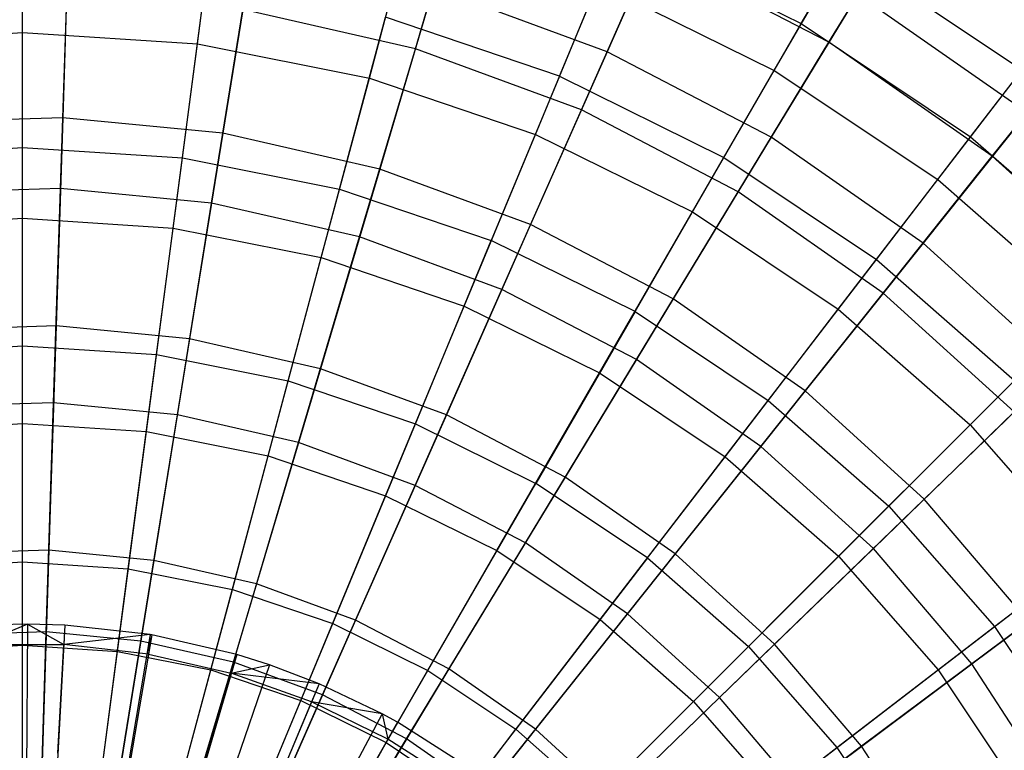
# Model space of a CAD drawing. Extents: x 0.2 to 40.1, y -6.7 to 6.7.
# Tile 32 of 256: x 2.6 to 3.7, y -2.7 to -1.8. Entities that reach past the tile are written whole.
import ezdxf

# ---------------------------------------------------------------- set-up
doc = ezdxf.new("R2010")
doc.units = 0
doc.header["$MEASUREMENT"] = 0
doc.layers.get('0').update_dxf_attribs({"color": 13, "linetype": 'CONTINUOUS'})

# ---------------------------------------------------------------- blocks, each defined once
blk = doc.blocks.new('SNOWBALL_XIV_PM3_STL')
at = {"color": 0}
for p, q in [((2.5616, -1.8274, 5.5225), (2.5616, -1.6381, 5.7425)), ((2.5616, -1.8274, 5.5225), (2.5616, -1.6381, 5.7425)), ((2.7642, -1.8407, 5.5225), (2.7889, -1.653, 5.7425)), ((2.7642, -1.8407, 5.5225), (2.7889, -1.653, 5.7425)), ((3.0166, -1.8466, 5.4086), (3.0742, -1.6523, 5.6196)), ((3.0166, -1.8466, 5.4086), (3.0742, -1.6523, 5.6196)), ((3.317, -1.673, 8.5955), (3.2388, -1.8498, 8.8151)), ((3.317, -1.673, 8.5955), (3.2388, -1.8498, 8.8151)), ((2.9633, -1.8803, 5.5225), (3.0123, -1.6975, 5.7425)), ((2.9633, -1.8803, 5.5225), (3.0123, -1.6975, 5.7425)), ((3.4636, -1.8172, 8.4603), (3.5381, -1.6881, 8.2113)), ((3.4636, -1.8172, 8.4603), (3.5381, -1.6881, 8.2113)), ((3.4956, -1.8388, 5.6196), (3.5863, -1.6891, 5.8541)), ((3.4956, -1.8388, 5.6196), (3.5863, -1.6891, 5.8541)), ((2.6152, -1.7074, 8.8151), (2.6082, -1.9263, 9.0091)), ((2.6152, -1.7074, 8.8151), (2.6082, -1.9263, 9.0091)), ((3.1835, -1.8782, 8.6887), (3.252, -1.7129, 8.4603)), ((3.1835, -1.8782, 8.6887), (3.252, -1.7129, 8.4603)), ((3.252, -1.7129, 8.4603), (3.4636, -1.8172, 8.4603)), ((3.252, -1.7129, 8.4603), (3.4636, -1.8172, 8.4603)), ((2.8286, -1.728, 8.8151), (2.7937, -1.9442, 9.0091)), ((2.8286, -1.728, 8.8151), (2.7937, -1.9442, 9.0091)), ((3.2089, -1.9173, 5.4086), (3.2909, -1.732, 5.6196)), ((3.2089, -1.9173, 5.4086), (3.2909, -1.732, 5.6196)), ((3.4956, -1.8388, 5.6196), (3.2909, -1.732, 5.6196)), ((3.4956, -1.8388, 5.6196), (3.2909, -1.732, 5.6196)), ((3.4323, -1.8714, 5.7425), (3.5125, -1.7325, 5.9843)), ((3.4323, -1.8714, 5.7425), (3.5125, -1.7325, 5.9843)), ((3.5125, -1.7325, 5.9843), (3.7193, -1.8707, 5.9843)), ((3.5125, -1.7325, 5.9843), (3.7193, -1.8707, 5.9843)), ((2.5616, -1.9606, 8.893), (2.5616, -1.7545, 8.6887)), ((2.5616, -1.9606, 8.893), (2.5616, -1.7545, 8.6887)), ((2.7468, -1.9727, 8.893), (2.7737, -1.7684, 8.6887)), ((2.7468, -1.9727, 8.893), (2.7737, -1.7684, 8.6887)), ((3.0376, -1.7757, 8.8151), (2.9753, -1.9857, 9.0091)), ((3.0376, -1.7757, 8.8151), (2.9753, -1.9857, 9.0091)), ((3.2388, -1.8498, 8.8151), (3.0376, -1.7757, 8.8151)), ((3.2388, -1.8498, 8.8151), (3.0376, -1.7757, 8.8151)), ((3.1556, -1.9456, 5.5225), (3.228, -1.7707, 5.7425)), ((3.1556, -1.9456, 5.5225), (3.228, -1.7707, 5.7425)), ((3.228, -1.7707, 5.7425), (3.4323, -1.8714, 5.7425)), ((3.228, -1.7707, 5.7425), (3.4323, -1.8714, 5.7425)), ((2.6056, -2.0084, 5.2243), (2.6129, -1.7813, 5.4086)), ((2.6056, -2.0084, 5.2243), (2.6129, -1.7813, 5.4086)), ((3.5291, -1.7836, 8.5955), (3.4288, -1.9489, 8.8151)), ((3.5291, -1.7836, 8.5955), (3.4288, -1.9489, 8.8151)), ((3.7252, -1.9204, 8.5955), (3.5291, -1.7836, 8.5955)), ((3.7252, -1.9204, 8.5955), (3.5291, -1.7836, 8.5955)), ((2.7806, -2.0252, 5.2243), (2.8168, -1.801, 5.4086)), ((2.7806, -2.0252, 5.2243), (2.8168, -1.801, 5.4086)), ((3.0166, -1.8466, 5.4086), (2.8168, -1.801, 5.4086)), ((3.0166, -1.8466, 5.4086), (2.8168, -1.801, 5.4086)), ((2.9289, -2.0089, 8.893), (2.9822, -1.8099, 8.6887)), ((2.9289, -2.0089, 8.893), (2.9822, -1.8099, 8.6887)), ((3.1835, -1.8782, 8.6887), (2.9822, -1.8099, 8.6887)), ((3.1835, -1.8782, 8.6887), (2.9822, -1.8099, 8.6887)), ((3.3741, -1.9722, 8.6887), (3.4636, -1.8172, 8.4603)), ((3.3741, -1.9722, 8.6887), (3.4636, -1.8172, 8.4603)), ((3.4636, -1.8172, 8.4603), (3.6598, -1.9483, 8.4603)), ((3.4636, -1.8172, 8.4603), (3.6598, -1.9483, 8.4603)), ((2.359, -1.8407, 5.5225), (2.5616, -1.8274, 5.5225)), ((2.359, -1.8407, 5.5225), (2.5616, -1.8274, 5.5225)), ((2.5616, -1.8274, 5.5225), (2.7642, -1.8407, 5.5225)), ((2.5616, -2.0427, 5.3279), (2.5616, -1.8274, 5.5225)), ((2.5616, -1.8274, 5.5225), (2.7642, -1.8407, 5.5225)), ((2.5616, -2.0427, 5.3279), (2.5616, -1.8274, 5.5225)), ((3.6598, -1.9483, 8.4603), (3.7506, -1.83, 8.2113)), ((3.6598, -1.9483, 8.4603), (3.7506, -1.83, 8.2113)), ((3.6849, -1.9709, 5.6196), (3.7941, -1.834, 5.8541)), ((3.6849, -1.9709, 5.6196), (3.7941, -1.834, 5.8541)), ((2.7361, -2.0541, 5.3279), (2.7642, -1.8407, 5.5225)), ((2.7361, -2.0541, 5.3279), (2.7642, -1.8407, 5.5225)), ((2.7642, -1.8407, 5.5225), (2.9633, -1.8803, 5.5225)), ((2.7642, -1.8407, 5.5225), (2.9633, -1.8803, 5.5225)), ((2.9519, -2.0644, 5.2243), (3.0166, -1.8466, 5.4086)), ((2.9519, -2.0644, 5.2243), (3.0166, -1.8466, 5.4086)), ((3.2089, -1.9173, 5.4086), (3.0166, -1.8466, 5.4086)), ((3.2089, -1.9173, 5.4086), (3.0166, -1.8466, 5.4086)), ((3.3905, -2.0121, 5.4086), (3.4956, -1.8388, 5.6196)), ((3.3905, -2.0121, 5.4086), (3.4956, -1.8388, 5.6196)), ((3.6849, -1.9709, 5.6196), (3.4956, -1.8388, 5.6196)), ((3.6849, -1.9709, 5.6196), (3.4956, -1.8388, 5.6196)), ((3.2388, -1.8498, 8.8151), (3.1501, -2.05, 9.0091)), ((3.2388, -1.8498, 8.8151), (3.1501, -2.05, 9.0091)), ((3.4288, -1.9489, 8.8151), (3.2388, -1.8498, 8.8151)), ((3.4288, -1.9489, 8.8151), (3.2388, -1.8498, 8.8151)), ((2.9076, -2.0882, 5.3279), (2.9633, -1.8803, 5.5225)), ((2.9076, -2.0882, 5.3279), (2.9633, -1.8803, 5.5225)), ((2.9633, -1.8803, 5.5225), (3.1556, -1.9456, 5.5225)), ((2.9633, -1.8803, 5.5225), (3.1556, -1.9456, 5.5225)), ((3.1835, -1.8782, 8.6887), (3.1046, -2.0686, 8.893)), ((3.1835, -1.8782, 8.6887), (3.1046, -2.0686, 8.893)), ((3.1835, -1.8782, 8.6887), (3.3741, -1.9722, 8.6887)), ((3.1835, -1.8782, 8.6887), (3.3741, -1.9722, 8.6887)), ((3.3377, -2.0354, 5.5225), (3.4323, -1.8714, 5.7425)), ((3.3377, -2.0354, 5.5225), (3.4323, -1.8714, 5.7425)), ((3.4323, -1.8714, 5.7425), (3.6217, -1.998, 5.7425)), ((3.4323, -1.8714, 5.7425), (3.6217, -1.998, 5.7425)), ((3.6217, -1.998, 5.7425), (3.7193, -1.8707, 5.9843)), ((3.6217, -1.998, 5.7425), (3.7193, -1.8707, 5.9843)), ((2.6082, -1.9263, 9.0091), (2.422, -1.9323, 9.0091)), ((2.6082, -1.9263, 9.0091), (2.422, -1.9323, 9.0091)), ((2.6082, -1.9263, 9.0091), (2.6005, -2.1675, 9.1745)), ((2.6082, -1.9263, 9.0091), (2.6005, -2.1675, 9.1745)), ((2.7937, -1.9442, 9.0091), (2.6082, -1.9263, 9.0091)), ((2.7937, -1.9442, 9.0091), (2.6082, -1.9263, 9.0091)), ((3.1169, -2.1251, 5.2243), (3.2089, -1.9173, 5.4086)), ((3.1169, -2.1251, 5.2243), (3.2089, -1.9173, 5.4086)), ((3.3905, -2.0121, 5.4086), (3.2089, -1.9173, 5.4086)), ((3.3905, -2.0121, 5.4086), (3.2089, -1.9173, 5.4086)), ((3.7252, -1.9204, 8.5955), (3.6047, -2.0716, 8.8151)), ((3.7252, -1.9204, 8.5955), (3.6047, -2.0716, 8.8151)), ((2.7937, -1.9442, 9.0091), (2.7551, -2.1824, 9.1745)), ((2.7937, -1.9442, 9.0091), (2.7551, -2.1824, 9.1745)), ((2.9753, -1.9857, 9.0091), (2.7937, -1.9442, 9.0091)), ((2.9753, -1.9857, 9.0091), (2.7937, -1.9442, 9.0091)), ((3.0732, -2.1444, 5.3279), (3.1556, -1.9456, 5.5225)), ((3.0732, -2.1444, 5.3279), (3.1556, -1.9456, 5.5225)), ((3.1556, -1.9456, 5.5225), (3.3377, -2.0354, 5.5225)), ((3.1556, -1.9456, 5.5225), (3.3377, -2.0354, 5.5225)), ((3.4288, -1.9489, 8.8151), (3.3153, -2.1362, 9.0091)), ((3.4288, -1.9489, 8.8151), (3.3153, -2.1362, 9.0091)), ((3.6047, -2.0716, 8.8151), (3.4288, -1.9489, 8.8151)), ((3.6047, -2.0716, 8.8151), (3.4288, -1.9489, 8.8151)), ((3.5508, -2.0903, 8.6887), (3.6598, -1.9483, 8.4603)), ((3.5508, -2.0903, 8.6887), (3.6598, -1.9483, 8.4603)), ((3.6598, -1.9483, 8.4603), (3.8372, -2.1039, 8.4603)), ((3.6598, -1.9483, 8.4603), (3.8372, -2.1039, 8.4603)), ((2.3764, -1.9727, 8.893), (2.5616, -1.9606, 8.893)), ((2.3764, -1.9727, 8.893), (2.5616, -1.9606, 8.893)), ((2.5616, -2.1905, 9.0701), (2.5616, -1.9606, 8.893)), ((2.5616, -2.1905, 9.0701), (2.5616, -1.9606, 8.893)), ((2.5616, -1.9606, 8.893), (2.7468, -1.9727, 8.893)), ((2.5616, -1.9606, 8.893), (2.7468, -1.9727, 8.893)), ((2.7168, -2.2007, 9.0701), (2.7468, -1.9727, 8.893)), ((2.7168, -2.2007, 9.0701), (2.7468, -1.9727, 8.893)), ((2.7468, -1.9727, 8.893), (2.9289, -2.0089, 8.893)), ((2.7468, -1.9727, 8.893), (2.9289, -2.0089, 8.893)), ((3.2711, -2.1507, 8.893), (3.3741, -1.9722, 8.6887)), ((3.2711, -2.1507, 8.893), (3.3741, -1.9722, 8.6887)), ((3.3741, -1.9722, 8.6887), (3.5508, -2.0903, 8.6887)), ((3.3741, -1.9722, 8.6887), (3.5508, -2.0903, 8.6887)), ((3.5586, -2.1293, 5.4086), (3.6849, -1.9709, 5.6196)), ((3.5586, -2.1293, 5.4086), (3.6849, -1.9709, 5.6196)), ((3.8559, -2.1261, 5.6196), (3.6849, -1.9709, 5.6196)), ((3.8559, -2.1261, 5.6196), (3.6849, -1.9709, 5.6196)), ((2.9753, -1.9857, 9.0091), (2.9066, -2.217, 9.1745)), ((2.9753, -1.9857, 9.0091), (2.9066, -2.217, 9.1745)), ((3.1501, -2.05, 9.0091), (2.9753, -1.9857, 9.0091)), ((3.1501, -2.05, 9.0091), (2.9753, -1.9857, 9.0091)), ((3.5065, -2.1481, 5.5225), (3.6217, -1.998, 5.7425)), ((3.5065, -2.1481, 5.5225), (3.6217, -1.998, 5.7425)), ((3.6217, -1.998, 5.7425), (3.793, -2.1482, 5.7425)), ((3.6217, -1.998, 5.7425), (3.793, -2.1482, 5.7425)), ((2.6056, -2.0084, 5.2243), (2.4299, -2.014, 5.2243)), ((2.6056, -2.0084, 5.2243), (2.4299, -2.014, 5.2243)), ((2.5976, -2.2565, 5.0695), (2.6056, -2.0084, 5.2243)), ((2.5976, -2.2565, 5.0695), (2.6056, -2.0084, 5.2243)), ((2.7806, -2.0252, 5.2243), (2.6056, -2.0084, 5.2243)), ((2.7806, -2.0252, 5.2243), (2.6056, -2.0084, 5.2243)), ((2.8693, -2.231, 9.0701), (2.9289, -2.0089, 8.893)), ((2.8693, -2.231, 9.0701), (2.9289, -2.0089, 8.893)), ((2.9289, -2.0089, 8.893), (3.1046, -2.0686, 8.893)), ((2.9289, -2.0089, 8.893), (3.1046, -2.0686, 8.893)), ((3.2728, -2.2064, 5.2243), (3.3905, -2.0121, 5.4086)), ((3.2728, -2.2064, 5.2243), (3.3905, -2.0121, 5.4086)), ((3.5586, -2.1293, 5.4086), (3.3905, -2.0121, 5.4086)), ((3.5586, -2.1293, 5.4086), (3.3905, -2.0121, 5.4086)), ((2.7409, -2.2703, 5.0695), (2.7806, -2.0252, 5.2243)), ((2.7409, -2.2703, 5.0695), (2.7806, -2.0252, 5.2243)), ((2.9519, -2.0644, 5.2243), (2.7806, -2.0252, 5.2243)), ((2.9519, -2.0644, 5.2243), (2.7806, -2.0252, 5.2243)), ((3.23, -2.2218, 5.3279), (3.3377, -2.0354, 5.5225)), ((3.23, -2.2218, 5.3279), (3.3377, -2.0354, 5.5225)), ((3.3377, -2.0354, 5.5225), (3.5065, -2.1481, 5.5225)), ((3.3377, -2.0354, 5.5225), (3.5065, -2.1481, 5.5225)), ((2.3871, -2.0541, 5.3279), (2.5616, -2.0427, 5.3279)), ((2.3871, -2.0541, 5.3279), (2.5616, -2.0427, 5.3279)), ((2.5616, -2.0427, 5.3279), (2.7361, -2.0541, 5.3279)), ((2.5616, -2.2805, 5.1616), (2.5616, -2.0427, 5.3279)), ((2.5616, -2.0427, 5.3279), (2.7361, -2.0541, 5.3279)), ((2.5616, -2.2805, 5.1616), (2.5616, -2.0427, 5.3279)), ((3.1501, -2.05, 9.0091), (3.0525, -2.2706, 9.1745)), ((3.1501, -2.05, 9.0091), (3.0525, -2.2706, 9.1745)), ((3.3153, -2.1362, 9.0091), (3.1501, -2.05, 9.0091)), ((3.3153, -2.1362, 9.0091), (3.1501, -2.05, 9.0091)), ((2.7051, -2.2899, 5.1616), (2.7361, -2.0541, 5.3279)), ((2.7051, -2.2899, 5.1616), (2.7361, -2.0541, 5.3279)), ((2.7361, -2.0541, 5.3279), (2.9076, -2.0882, 5.3279)), ((2.7361, -2.0541, 5.3279), (2.9076, -2.0882, 5.3279)), ((2.8813, -2.3023, 5.0695), (2.9519, -2.0644, 5.2243)), ((2.8813, -2.3023, 5.0695), (2.9519, -2.0644, 5.2243)), ((3.1169, -2.1251, 5.2243), (2.9519, -2.0644, 5.2243)), ((3.1169, -2.1251, 5.2243), (2.9519, -2.0644, 5.2243)), ((3.0166, -2.281, 9.0701), (3.1046, -2.0686, 8.893)), ((3.0166, -2.281, 9.0701), (3.1046, -2.0686, 8.893)), ((3.2711, -2.1507, 8.893), (3.1046, -2.0686, 8.893)), ((3.2711, -2.1507, 8.893), (3.1046, -2.0686, 8.893)), ((3.6047, -2.0716, 8.8151), (3.4681, -2.2428, 9.0091)), ((3.6047, -2.0716, 8.8151), (3.4681, -2.2428, 9.0091)), ((3.7633, -2.2157, 8.8151), (3.6047, -2.0716, 8.8151)), ((3.7633, -2.2157, 8.8151), (3.6047, -2.0716, 8.8151)), ((2.846, -2.318, 5.1616), (2.9076, -2.0882, 5.3279)), ((2.846, -2.318, 5.1616), (2.9076, -2.0882, 5.3279)), ((2.9076, -2.0882, 5.3279), (3.0732, -2.1444, 5.3279)), ((2.9076, -2.0882, 5.3279), (3.0732, -2.1444, 5.3279)), ((3.4254, -2.2538, 8.893), (3.5508, -2.0903, 8.6887)), ((3.4254, -2.2538, 8.893), (3.5508, -2.0903, 8.6887)), ((3.5508, -2.0903, 8.6887), (3.7106, -2.2305, 8.6887)), ((3.5508, -2.0903, 8.6887), (3.7106, -2.2305, 8.6887)), ((3.0164, -2.3521, 5.0695), (3.1169, -2.1251, 5.2243)), ((3.0164, -2.3521, 5.0695), (3.1169, -2.1251, 5.2243)), ((3.2728, -2.2064, 5.2243), (3.1169, -2.1251, 5.2243)), ((3.2728, -2.2064, 5.2243), (3.1169, -2.1251, 5.2243)), ((3.4169, -2.3069, 5.2243), (3.5586, -2.1293, 5.4086)), ((3.4169, -2.3069, 5.2243), (3.5586, -2.1293, 5.4086)), ((3.7103, -2.2671, 5.4086), (3.5586, -2.1293, 5.4086)), ((3.7103, -2.2671, 5.4086), (3.5586, -2.1293, 5.4086)), ((3.3153, -2.1362, 9.0091), (3.1902, -2.3425, 9.1745)), ((3.3153, -2.1362, 9.0091), (3.1902, -2.3425, 9.1745)), ((3.4681, -2.2428, 9.0091), (3.3153, -2.1362, 9.0091)), ((3.4681, -2.2428, 9.0091), (3.3153, -2.1362, 9.0091)), ((2.9822, -2.3642, 5.1616), (3.0732, -2.1444, 5.3279)), ((2.9822, -2.3642, 5.1616), (3.0732, -2.1444, 5.3279)), ((3.0732, -2.1444, 5.3279), (3.23, -2.2218, 5.3279)), ((3.0732, -2.1444, 5.3279), (3.23, -2.2218, 5.3279)), ((3.2711, -2.1507, 8.893), (3.1561, -2.3498, 9.0701)), ((3.2711, -2.1507, 8.893), (3.1561, -2.3498, 9.0701)), ((3.2711, -2.1507, 8.893), (3.4254, -2.2538, 8.893)), ((3.2711, -2.1507, 8.893), (3.4254, -2.2538, 8.893)), ((3.3754, -2.3189, 5.3279), (3.5065, -2.1481, 5.5225)), ((3.3754, -2.3189, 5.3279), (3.5065, -2.1481, 5.5225)), ((3.5065, -2.1481, 5.5225), (3.6591, -2.282, 5.5225)), ((3.5065, -2.1481, 5.5225), (3.6591, -2.282, 5.5225)), ((3.6591, -2.282, 5.5225), (3.793, -2.1482, 5.7425)), ((3.6591, -2.282, 5.5225), (3.793, -2.1482, 5.7425)), ((2.6005, -2.1675, 9.1745), (2.4452, -2.1725, 9.1745)), ((2.6005, -2.1675, 9.1745), (2.4452, -2.1725, 9.1745)), ((2.6005, -2.1675, 9.1745), (2.5921, -2.4272, 9.3089)), ((2.6005, -2.1675, 9.1745), (2.5921, -2.4272, 9.3089)), ((2.7551, -2.1824, 9.1745), (2.6005, -2.1675, 9.1745)), ((2.7551, -2.1824, 9.1745), (2.6005, -2.1675, 9.1745)), ((2.7551, -2.1824, 9.1745), (2.7137, -2.439, 9.3089)), ((2.7551, -2.1824, 9.1745), (2.7137, -2.439, 9.3089)), ((2.9066, -2.217, 9.1745), (2.7551, -2.1824, 9.1745)), ((2.9066, -2.217, 9.1745), (2.7551, -2.1824, 9.1745)), ((2.4064, -2.2007, 9.0701), (2.5616, -2.1905, 9.0701)), ((2.4064, -2.2007, 9.0701), (2.5616, -2.1905, 9.0701)), ((2.5616, -2.4407, 9.2171), (2.5616, -2.1905, 9.0701)), ((2.5616, -2.1905, 9.0701), (2.7168, -2.2007, 9.0701)), ((2.5616, -2.4407, 9.2171), (2.5616, -2.1905, 9.0701)), ((2.5616, -2.1905, 9.0701), (2.7168, -2.2007, 9.0701)), ((2.6841, -2.4488, 9.2171), (2.7168, -2.2007, 9.0701)), ((2.6841, -2.4488, 9.2171), (2.7168, -2.2007, 9.0701)), ((2.7168, -2.2007, 9.0701), (2.8693, -2.231, 9.0701)), ((2.7168, -2.2007, 9.0701), (2.8693, -2.231, 9.0701)), ((3.1441, -2.4186, 5.0695), (3.2728, -2.2064, 5.2243)), ((3.1441, -2.4186, 5.0695), (3.2728, -2.2064, 5.2243)), ((3.4169, -2.3069, 5.2243), (3.2728, -2.2064, 5.2243)), ((3.4169, -2.3069, 5.2243), (3.2728, -2.2064, 5.2243)), ((2.9066, -2.217, 9.1745), (2.8327, -2.4661, 9.3089)), ((2.9066, -2.217, 9.1745), (2.8327, -2.4661, 9.3089)), ((3.0525, -2.2706, 9.1745), (2.9066, -2.217, 9.1745)), ((3.0525, -2.2706, 9.1745), (2.9066, -2.217, 9.1745)), ((3.1111, -2.4277, 5.1616), (3.23, -2.2218, 5.3279)), ((3.1111, -2.4277, 5.1616), (3.23, -2.2218, 5.3279)), ((3.23, -2.2218, 5.3279), (3.3754, -2.3189, 5.3279)), ((3.23, -2.2218, 5.3279), (3.3754, -2.3189, 5.3279)), ((3.7633, -2.2157, 8.8151), (3.606, -2.368, 9.0091)), ((3.7633, -2.2157, 8.8151), (3.606, -2.368, 9.0091)), ((2.8046, -2.4727, 9.2171), (2.8693, -2.231, 9.0701)), ((2.8046, -2.4727, 9.2171), (2.8693, -2.231, 9.0701)), ((2.8693, -2.231, 9.0701), (3.0166, -2.281, 9.0701)), ((2.8693, -2.231, 9.0701), (3.0166, -2.281, 9.0701)), ((3.5649, -2.3762, 8.893), (3.7106, -2.2305, 8.6887)), ((3.5649, -2.3762, 8.893), (3.7106, -2.2305, 8.6887)), ((3.4681, -2.2428, 9.0091), (3.3177, -2.4314, 9.1745)), ((3.4681, -2.2428, 9.0091), (3.3177, -2.4314, 9.1745)), ((3.606, -2.368, 9.0091), (3.4681, -2.2428, 9.0091)), ((3.606, -2.368, 9.0091), (3.4681, -2.2428, 9.0091)), ((2.5976, -2.2565, 5.0695), (2.4537, -2.2611, 5.0695)), ((2.5976, -2.2565, 5.0695), (2.4537, -2.2611, 5.0695)), ((2.5891, -2.5218, 4.9465), (2.5976, -2.2565, 5.0695)), ((2.5891, -2.5218, 4.9465), (2.5976, -2.2565, 5.0695)), ((2.7409, -2.2703, 5.0695), (2.5976, -2.2565, 5.0695)), ((2.7409, -2.2703, 5.0695), (2.5976, -2.2565, 5.0695)), ((3.2854, -2.4362, 9.0701), (3.4254, -2.2538, 8.893)), ((3.2854, -2.4362, 9.0701), (3.4254, -2.2538, 8.893)), ((3.4254, -2.2538, 8.893), (3.5649, -2.3762, 8.893)), ((3.4254, -2.2538, 8.893), (3.5649, -2.3762, 8.893)), ((3.5471, -2.4251, 5.2243), (3.7103, -2.2671, 5.4086)), ((3.5471, -2.4251, 5.2243), (3.7103, -2.2671, 5.4086)), ((2.4182, -2.2899, 5.1616), (2.5616, -2.2805, 5.1616)), ((2.4182, -2.2899, 5.1616), (2.5616, -2.2805, 5.1616)), ((2.5616, -2.5372, 5.0263), (2.5616, -2.2805, 5.1616)), ((2.5616, -2.2805, 5.1616), (2.7051, -2.2899, 5.1616)), ((2.5616, -2.2805, 5.1616), (2.7051, -2.2899, 5.1616)), ((2.5616, -2.5372, 5.0263), (2.5616, -2.2805, 5.1616)), ((2.6986, -2.5324, 4.9465), (2.7409, -2.2703, 5.0695)), ((2.6986, -2.5324, 4.9465), (2.7409, -2.2703, 5.0695)), ((2.8813, -2.3023, 5.0695), (2.7409, -2.2703, 5.0695)), ((2.8813, -2.3023, 5.0695), (2.7409, -2.2703, 5.0695)), ((3.0525, -2.2706, 9.1745), (2.9473, -2.5083, 9.3089)), ((3.0525, -2.2706, 9.1745), (2.9473, -2.5083, 9.3089)), ((3.1902, -2.3425, 9.1745), (3.0525, -2.2706, 9.1745)), ((3.1902, -2.3425, 9.1745), (3.0525, -2.2706, 9.1745)), ((2.6715, -2.5444, 5.0263), (2.7051, -2.2899, 5.1616)), ((2.6715, -2.5444, 5.0263), (2.7051, -2.2899, 5.1616)), ((2.7051, -2.2899, 5.1616), (2.846, -2.318, 5.1616)), ((2.7051, -2.2899, 5.1616), (2.846, -2.318, 5.1616)), ((2.9209, -2.5122, 9.2171), (3.0166, -2.281, 9.0701)), ((2.9209, -2.5122, 9.2171), (3.0166, -2.281, 9.0701)), ((3.0166, -2.281, 9.0701), (3.1561, -2.3498, 9.0701)), ((3.0166, -2.281, 9.0701), (3.1561, -2.3498, 9.0701)), ((3.5069, -2.4342, 5.3279), (3.6591, -2.282, 5.5225)), ((3.5069, -2.4342, 5.3279), (3.6591, -2.282, 5.5225)), ((3.6591, -2.282, 5.5225), (3.793, -2.4347, 5.5225)), ((3.6591, -2.282, 5.5225), (3.793, -2.4347, 5.5225)), ((2.8058, -2.5568, 4.9465), (2.8813, -2.3023, 5.0695)), ((2.8058, -2.5568, 4.9465), (2.8813, -2.3023, 5.0695)), ((3.0164, -2.3521, 5.0695), (2.8813, -2.3023, 5.0695)), ((3.0164, -2.3521, 5.0695), (2.8813, -2.3023, 5.0695)), ((3.2622, -2.501, 5.0695), (3.4169, -2.3069, 5.2243)), ((3.2622, -2.501, 5.0695), (3.4169, -2.3069, 5.2243)), ((3.5471, -2.4251, 5.2243), (3.4169, -2.3069, 5.2243)), ((3.5471, -2.4251, 5.2243), (3.4169, -2.3069, 5.2243)), ((2.7796, -2.5659, 5.0263), (2.846, -2.318, 5.1616)), ((2.7796, -2.5659, 5.0263), (2.846, -2.318, 5.1616)), ((2.846, -2.318, 5.1616), (2.9822, -2.3642, 5.1616)), ((2.846, -2.318, 5.1616), (2.9822, -2.3642, 5.1616)), ((3.2306, -2.5076, 5.1616), (3.3754, -2.3189, 5.3279)), ((3.2306, -2.5076, 5.1616), (3.3754, -2.3189, 5.3279)), ((3.3754, -2.3189, 5.3279), (3.5069, -2.4342, 5.3279)), ((3.3754, -2.3189, 5.3279), (3.5069, -2.4342, 5.3279)), ((3.1902, -2.3425, 9.1745), (3.0555, -2.5648, 9.3089)), ((3.1902, -2.3425, 9.1745), (3.0555, -2.5648, 9.3089)), ((3.3177, -2.4314, 9.1745), (3.1902, -2.3425, 9.1745)), ((3.3177, -2.4314, 9.1745), (3.1902, -2.3425, 9.1745)), ((2.909, -2.5948, 4.9465), (3.0164, -2.3521, 5.0695)), ((2.909, -2.5948, 4.9465), (3.0164, -2.3521, 5.0695)), ((3.1441, -2.4186, 5.0695), (3.0164, -2.3521, 5.0695)), ((3.1441, -2.4186, 5.0695), (3.0164, -2.3521, 5.0695)), ((3.031, -2.5665, 9.2171), (3.1561, -2.3498, 9.0701)), ((3.031, -2.5665, 9.2171), (3.1561, -2.3498, 9.0701)), ((3.2854, -2.4362, 9.0701), (3.1561, -2.3498, 9.0701)), ((3.2854, -2.4362, 9.0701), (3.1561, -2.3498, 9.0701)), ((2.8839, -2.6013, 5.0263), (2.9822, -2.3642, 5.1616)), ((2.8839, -2.6013, 5.0263), (2.9822, -2.3642, 5.1616)), ((2.9822, -2.3642, 5.1616), (3.1111, -2.4277, 5.1616)), ((2.9822, -2.3642, 5.1616), (3.1111, -2.4277, 5.1616)), ((3.606, -2.368, 9.0091), (3.4327, -2.5359, 9.1745)), ((3.606, -2.368, 9.0091), (3.4327, -2.5359, 9.1745)), ((3.7268, -2.5099, 9.0091), (3.606, -2.368, 9.0091)), ((3.7268, -2.5099, 9.0091), (3.606, -2.368, 9.0091)), ((3.4023, -2.5388, 9.0701), (3.5649, -2.3762, 8.893)), ((3.4023, -2.5388, 9.0701), (3.5649, -2.3762, 8.893)), ((3.5649, -2.3762, 8.893), (3.6873, -2.5157, 8.893)), ((3.5649, -2.3762, 8.893), (3.6873, -2.5157, 8.893)), ((3.6873, -2.5157, 8.893), (3.8508, -2.3903, 8.6887)), ((3.6873, -2.5157, 8.893), (3.8508, -2.3903, 8.6887)), ((2.5921, -2.4272, 9.3089), (2.4701, -2.4311, 9.3089)), ((2.5921, -2.4272, 9.3089), (2.4701, -2.4311, 9.3089)), ((2.5921, -2.4272, 9.3089), (2.5834, -2.7016, 9.4101)), ((2.5921, -2.4272, 9.3089), (2.5834, -2.7016, 9.4101)), ((2.7137, -2.439, 9.3089), (2.5921, -2.4272, 9.3089)), ((2.7137, -2.439, 9.3089), (2.5921, -2.4272, 9.3089)), ((2.9827, -2.6501, 5.0263), (3.1111, -2.4277, 5.1616)), ((2.9827, -2.6501, 5.0263), (3.1111, -2.4277, 5.1616)), ((3.0065, -2.6457, 4.9465), (3.1441, -2.4186, 5.0695)), ((3.0065, -2.6457, 4.9465), (3.1441, -2.4186, 5.0695)), ((3.1111, -2.4277, 5.1616), (3.2306, -2.5076, 5.1616)), ((3.1111, -2.4277, 5.1616), (3.2306, -2.5076, 5.1616)), ((3.2622, -2.501, 5.0695), (3.1441, -2.4186, 5.0695)), ((3.2622, -2.501, 5.0695), (3.1441, -2.4186, 5.0695)), ((3.3688, -2.5978, 5.0695), (3.5471, -2.4251, 5.2243)), ((3.3688, -2.5978, 5.0695), (3.5471, -2.4251, 5.2243)), ((3.661, -2.559, 5.2243), (3.5471, -2.4251, 5.2243)), ((3.661, -2.559, 5.2243), (3.5471, -2.4251, 5.2243)), ((3.661, -2.559, 5.2243), (3.8431, -2.4231, 5.4086)), ((3.661, -2.559, 5.2243), (3.8431, -2.4231, 5.4086)), ((2.7137, -2.439, 9.3089), (2.6699, -2.7099, 9.4101)), ((2.7137, -2.439, 9.3089), (2.6699, -2.7099, 9.4101)), ((2.8327, -2.4661, 9.3089), (2.7137, -2.439, 9.3089)), ((2.8327, -2.4661, 9.3089), (2.7137, -2.439, 9.3089)), ((3.2854, -2.4362, 9.0701), (3.1331, -2.6347, 9.2171)), ((3.2854, -2.4362, 9.0701), (3.1331, -2.6347, 9.2171)), ((3.3177, -2.4314, 9.1745), (3.1556, -2.6346, 9.3089)), ((3.3177, -2.4314, 9.1745), (3.1556, -2.6346, 9.3089)), ((3.2854, -2.4362, 9.0701), (3.4023, -2.5388, 9.0701)), ((3.2854, -2.4362, 9.0701), (3.4023, -2.5388, 9.0701)), ((3.4327, -2.5359, 9.1745), (3.3177, -2.4314, 9.1745)), ((3.4327, -2.5359, 9.1745), (3.3177, -2.4314, 9.1745)), ((3.3387, -2.6024, 5.1616), (3.5069, -2.4342, 5.3279)), ((3.3387, -2.6024, 5.1616), (3.5069, -2.4342, 5.3279)), ((3.5069, -2.4342, 5.3279), (3.6222, -2.5657, 5.3279)), ((3.5069, -2.4342, 5.3279), (3.6222, -2.5657, 5.3279)), ((3.6222, -2.5657, 5.3279), (3.793, -2.4347, 5.5225)), ((3.6222, -2.5657, 5.3279), (3.793, -2.4347, 5.5225)), ((2.4391, -2.4488, 9.2171), (2.5616, -2.4407, 9.2171)), ((2.4391, -2.4488, 9.2171), (2.5616, -2.4407, 9.2171)), ((2.5616, -2.4407, 9.2171), (2.6841, -2.4488, 9.2171)), ((2.5616, -2.7073, 9.3318), (2.5616, -2.4407, 9.2171)), ((2.5616, -2.7073, 9.3318), (2.5616, -2.4407, 9.2171)), ((2.5616, -2.4407, 9.2171), (2.6841, -2.4488, 9.2171)), ((2.6493, -2.7131, 9.3318), (2.6841, -2.4488, 9.2171)), ((2.6493, -2.7131, 9.3318), (2.6841, -2.4488, 9.2171)), ((2.6841, -2.4488, 9.2171), (2.8046, -2.4727, 9.2171)), ((2.6841, -2.4488, 9.2171), (2.8046, -2.4727, 9.2171)), ((2.7356, -2.7302, 9.3318), (2.8046, -2.4727, 9.2171)), ((2.7356, -2.7302, 9.3318), (2.8046, -2.4727, 9.2171)), ((2.8327, -2.4661, 9.3089), (2.7546, -2.7293, 9.4101)), ((2.8327, -2.4661, 9.3089), (2.7546, -2.7293, 9.4101)), ((2.8046, -2.4727, 9.2171), (2.9209, -2.5122, 9.2171)), ((2.8046, -2.4727, 9.2171), (2.9209, -2.5122, 9.2171)), ((2.9473, -2.5083, 9.3089), (2.8327, -2.4661, 9.3089)), ((2.9473, -2.5083, 9.3089), (2.8327, -2.4661, 9.3089)), ((2.9473, -2.5083, 9.3089), (2.8362, -2.7593, 9.4101)), ((2.9473, -2.5083, 9.3089), (2.8362, -2.7593, 9.4101)), ((3.0555, -2.5648, 9.3089), (2.9473, -2.5083, 9.3089)), ((3.0555, -2.5648, 9.3089), (2.9473, -2.5083, 9.3089)), ((3.0743, -2.7113, 5.0263), (3.2306, -2.5076, 5.1616)), ((3.0743, -2.7113, 5.0263), (3.2306, -2.5076, 5.1616)), ((3.0967, -2.7086, 4.9465), (3.2622, -2.501, 5.0695)), ((3.0967, -2.7086, 4.9465), (3.2622, -2.501, 5.0695)), ((3.2306, -2.5076, 5.1616), (3.3387, -2.6024, 5.1616)), ((3.2306, -2.5076, 5.1616), (3.3387, -2.6024, 5.1616)), ((3.3688, -2.5978, 5.0695), (3.2622, -2.501, 5.0695)), ((3.3688, -2.5978, 5.0695), (3.2622, -2.501, 5.0695)), ((2.5672, -2.5127, 9.3637), (2.5095, -2.5142, 9.3637)), ((2.5672, -2.5127, 9.3637), (2.5095, -2.5142, 9.3637)), ((2.5672, -2.5127, 9.3637), (2.5109, -2.5366, 9.3742)), ((2.5672, -2.5127, 9.3637), (2.5109, -2.5366, 9.3742)), ((2.5672, -2.5127, 9.3637), (2.5628, -3.2193, 9.5803)), ((2.5672, -2.5127, 9.3637), (2.5628, -3.2193, 9.5803)), ((2.6107, -2.514, 9.3637), (2.5672, -2.5127, 9.3637)), ((2.5672, -2.5127, 9.3637), (2.6094, -2.5365, 9.3742)), ((2.5672, -2.5127, 9.3637), (2.6094, -2.5365, 9.3742)), ((2.6107, -2.514, 9.3637), (2.5672, -2.5127, 9.3637)), ((2.6107, -2.514, 9.3637), (2.5715, -3.2196, 9.5803)), ((2.6107, -2.514, 9.3637), (2.5715, -3.2196, 9.5803)), ((2.6107, -2.514, 9.3637), (2.6094, -2.5365, 9.3742)), ((2.6107, -2.514, 9.3637), (2.6094, -2.5365, 9.3742)), ((2.7093, -2.525, 9.3637), (2.6107, -2.514, 9.3637)), ((2.7093, -2.525, 9.3637), (2.6107, -2.514, 9.3637)), ((2.8188, -2.7585, 9.3318), (2.9209, -2.5122, 9.2171)), ((2.8188, -2.7585, 9.3318), (2.9209, -2.5122, 9.2171)), ((2.9209, -2.5122, 9.2171), (3.031, -2.5665, 9.2171)), ((2.9209, -2.5122, 9.2171), (3.031, -2.5665, 9.2171)), ((3.5049, -2.6557, 9.0701), (3.6873, -2.5157, 8.893)), ((3.5049, -2.6557, 9.0701), (3.6873, -2.5157, 8.893)), ((3.7268, -2.5099, 9.0091), (3.5334, -2.6542, 9.1745)), ((3.7268, -2.5099, 9.0091), (3.5334, -2.6542, 9.1745)), ((3.6873, -2.5157, 8.893), (3.7904, -2.67, 8.893)), ((3.6873, -2.5157, 8.893), (3.7904, -2.67, 8.893)), ((2.5891, -2.5218, 4.9465), (2.4792, -2.5253, 4.9465)), ((2.5891, -2.5218, 4.9465), (2.4792, -2.5253, 4.9465)), ((2.5802, -2.8003, 4.8573), (2.5891, -2.5218, 4.9465)), ((2.5802, -2.8003, 4.8573), (2.5891, -2.5218, 4.9465)), ((2.6986, -2.5324, 4.9465), (2.5891, -2.5218, 4.9465)), ((2.6986, -2.5324, 4.9465), (2.5891, -2.5218, 4.9465)), ((2.7093, -2.525, 9.3637), (2.5915, -3.2218, 9.5803)), ((2.7093, -2.525, 9.3637), (2.5915, -3.2218, 9.5803)), ((2.7112, -2.5254, 9.3637), (2.5915, -3.2218, 9.5803)), ((2.7112, -2.5254, 9.3637), (2.5915, -3.2218, 9.5803)), ((2.7093, -2.525, 9.3637), (2.6094, -2.5365, 9.3742)), ((2.7093, -2.525, 9.3637), (2.6094, -2.5365, 9.3742)), ((2.7093, -2.525, 9.3637), (2.7074, -2.5475, 9.3742)), ((2.7093, -2.525, 9.3637), (2.7074, -2.5475, 9.3742)), ((2.7112, -2.5254, 9.3637), (2.7074, -2.5475, 9.3742)), ((2.7112, -2.5254, 9.3637), (2.7074, -2.5475, 9.3742)), ((2.7112, -2.5254, 9.3637), (2.7093, -2.525, 9.3637)), ((2.7112, -2.5254, 9.3637), (2.7093, -2.525, 9.3637)), ((2.8097, -2.5481, 9.3637), (2.7112, -2.5254, 9.3637)), ((2.8097, -2.5481, 9.3637), (2.7112, -2.5254, 9.3637)), ((2.4517, -2.5444, 5.0263), (2.5616, -2.5372, 5.0263)), ((2.4517, -2.5444, 5.0263), (2.5616, -2.5372, 5.0263)), ((2.5109, -2.5366, 9.3742), (2.6094, -2.5365, 9.3742)), ((2.5109, -2.5366, 9.3742), (2.6094, -2.5365, 9.3742)), ((2.5616, -2.5372, 5.0263), (2.6715, -2.5444, 5.0263)), ((2.5616, -2.8088, 4.924), (2.5616, -2.5372, 5.0263)), ((2.5616, -2.5372, 5.0263), (2.6715, -2.5444, 5.0263)), ((2.5616, -2.8088, 4.924), (2.5616, -2.5372, 5.0263)), ((2.6025, -2.6623, 9.4283), (2.6094, -2.5365, 9.3742)), ((2.6025, -2.6623, 9.4283), (2.6094, -2.5365, 9.3742)), ((2.7074, -2.5475, 9.3742), (2.6094, -2.5365, 9.3742)), ((2.7074, -2.5475, 9.3742), (2.6094, -2.5365, 9.3742)), ((2.6541, -2.8074, 4.8573), (2.6986, -2.5324, 4.9465)), ((2.6541, -2.8074, 4.8573), (2.6986, -2.5324, 4.9465)), ((2.8058, -2.5568, 4.9465), (2.6986, -2.5324, 4.9465)), ((2.8058, -2.5568, 4.9465), (2.6986, -2.5324, 4.9465)), ((3.2254, -2.7157, 9.2171), (3.4023, -2.5388, 9.0701)), ((3.2254, -2.7157, 9.2171), (3.4023, -2.5388, 9.0701)), ((3.4327, -2.5359, 9.1745), (3.246, -2.7167, 9.3089)), ((3.4327, -2.5359, 9.1745), (3.246, -2.7167, 9.3089)), ((3.4023, -2.5388, 9.0701), (3.5049, -2.6557, 9.0701)), ((3.4023, -2.5388, 9.0701), (3.5049, -2.6557, 9.0701)), ((3.5334, -2.6542, 9.1745), (3.4327, -2.5359, 9.1745)), ((3.5334, -2.6542, 9.1745), (3.4327, -2.5359, 9.1745)), ((2.8097, -2.5481, 9.3637), (2.6118, -3.2265, 9.5803)), ((2.8097, -2.5481, 9.3637), (2.6118, -3.2265, 9.5803)), ((2.6361, -2.8137, 4.924), (2.6715, -2.5444, 5.0263)), ((2.6361, -2.8137, 4.924), (2.6715, -2.5444, 5.0263)), ((2.6715, -2.5444, 5.0263), (2.7796, -2.5659, 5.0263)), ((2.6715, -2.5444, 5.0263), (2.7796, -2.5659, 5.0263)), ((2.7074, -2.5475, 9.3742), (2.6861, -2.6718, 9.4283)), ((2.7074, -2.5475, 9.3742), (2.6861, -2.6718, 9.4283)), ((2.7074, -2.5475, 9.3742), (2.8034, -2.5697, 9.3742)), ((2.7074, -2.5475, 9.3742), (2.8034, -2.5697, 9.3742)), ((2.8097, -2.5481, 9.3637), (2.8034, -2.5697, 9.3742)), ((2.8097, -2.5481, 9.3637), (2.8034, -2.5697, 9.3742)), ((2.8475, -2.56, 9.3637), (2.8097, -2.5481, 9.3637)), ((2.8475, -2.56, 9.3637), (2.8097, -2.5481, 9.3637)), ((2.8475, -2.56, 9.3637), (2.6194, -3.2289, 9.5803)), ((2.8475, -2.56, 9.3637), (2.6194, -3.2289, 9.5803)), ((2.7093, -2.8283, 4.924), (2.7796, -2.5659, 5.0263)), ((2.7093, -2.8283, 4.924), (2.7796, -2.5659, 5.0263)), ((2.7265, -2.8239, 4.8573), (2.8058, -2.5568, 4.9465)), ((2.7265, -2.8239, 4.8573), (2.8058, -2.5568, 4.9465)), ((2.7796, -2.5659, 5.0263), (2.8839, -2.6013, 5.0263)), ((2.7796, -2.5659, 5.0263), (2.8839, -2.6013, 5.0263)), ((2.8034, -2.5697, 9.3742), (2.8475, -2.56, 9.3637)), ((2.8034, -2.5697, 9.3742), (2.8475, -2.56, 9.3637)), ((2.909, -2.5948, 4.9465), (2.8058, -2.5568, 4.9465)), ((2.909, -2.5948, 4.9465), (2.8058, -2.5568, 4.9465)), ((2.9051, -2.5819, 9.3637), (2.8475, -2.56, 9.3637)), ((2.9051, -2.5819, 9.3637), (2.8475, -2.56, 9.3637)), ((3.0555, -2.5648, 9.3089), (2.9132, -2.7995, 9.4101)), ((3.0555, -2.5648, 9.3089), (2.9132, -2.7995, 9.4101)), ((3.1556, -2.6346, 9.3089), (3.0555, -2.5648, 9.3089)), ((3.1556, -2.6346, 9.3089), (3.0555, -2.5648, 9.3089)), ((3.4335, -2.7105, 5.1616), (3.6222, -2.5657, 5.3279)), ((3.4335, -2.7105, 5.1616), (3.6222, -2.5657, 5.3279)), ((3.4621, -2.7075, 5.0695), (3.661, -2.559, 5.2243)), ((3.4621, -2.7075, 5.0695), (3.661, -2.559, 5.2243)), ((3.6222, -2.5657, 5.3279), (3.7193, -2.7111, 5.3279)), ((3.6222, -2.5657, 5.3279), (3.7193, -2.7111, 5.3279)), ((3.7569, -2.7063, 5.2243), (3.661, -2.559, 5.2243)), ((3.7569, -2.7063, 5.2243), (3.661, -2.559, 5.2243)), ((2.7681, -2.6907, 9.4283), (2.8034, -2.5697, 9.3742)), ((2.7681, -2.6907, 9.4283), (2.8034, -2.5697, 9.3742)), ((2.8963, -2.6027, 9.3742), (2.8034, -2.5697, 9.3742)), ((2.8963, -2.6027, 9.3742), (2.8034, -2.5697, 9.3742)), ((2.9051, -2.5819, 9.3637), (2.8034, -2.5697, 9.3742)), ((2.9051, -2.5819, 9.3637), (2.8034, -2.5697, 9.3742)), ((2.8977, -2.7974, 9.3318), (3.031, -2.5665, 9.2171)), ((2.8977, -2.7974, 9.3318), (3.031, -2.5665, 9.2171)), ((3.031, -2.5665, 9.2171), (3.1331, -2.6347, 9.2171)), ((3.031, -2.5665, 9.2171), (3.1331, -2.6347, 9.2171)), ((2.9051, -2.5819, 9.3637), (2.6311, -3.2334, 9.5803)), ((2.9051, -2.5819, 9.3637), (2.6311, -3.2334, 9.5803)), ((2.9051, -2.5819, 9.3637), (2.8963, -2.6027, 9.3742)), ((2.9051, -2.5819, 9.3637), (2.8963, -2.6027, 9.3742)), ((2.9783, -2.6167, 9.3637), (2.9051, -2.5819, 9.3637)), ((2.9783, -2.6167, 9.3637), (2.9051, -2.5819, 9.3637)), ((2.7962, -2.8496, 4.8573), (2.909, -2.5948, 4.9465)), ((2.7962, -2.8496, 4.8573), (2.909, -2.5948, 4.9465)), ((3.0065, -2.6457, 4.9465), (2.909, -2.5948, 4.9465)), ((3.0065, -2.6457, 4.9465), (2.909, -2.5948, 4.9465)), ((3.1781, -2.7825, 4.9465), (3.3688, -2.5978, 5.0695)), ((3.1781, -2.7825, 4.9465), (3.3688, -2.5978, 5.0695)), ((3.4621, -2.7075, 5.0695), (3.3688, -2.5978, 5.0695)), ((3.4621, -2.7075, 5.0695), (3.3688, -2.5978, 5.0695)), ((2.78, -2.8523, 4.924), (2.8839, -2.6013, 5.0263)), ((2.78, -2.8523, 4.924), (2.8839, -2.6013, 5.0263)), ((2.8963, -2.6027, 9.3742), (2.8475, -2.7188, 9.4283)), ((2.8963, -2.6027, 9.3742), (2.8475, -2.7188, 9.4283)), ((2.8839, -2.6013, 5.0263), (2.9827, -2.6501, 5.0263)), ((2.8839, -2.6013, 5.0263), (2.9827, -2.6501, 5.0263)), ((2.9849, -2.646, 9.3742), (2.8963, -2.6027, 9.3742)), ((2.9849, -2.646, 9.3742), (2.8963, -2.6027, 9.3742)), ((2.9783, -2.6167, 9.3637), (2.8963, -2.6027, 9.3742)), ((2.9783, -2.6167, 9.3637), (2.8963, -2.6027, 9.3742)), ((3.1572, -2.7839, 5.0263), (3.3387, -2.6024, 5.1616)), ((3.1572, -2.7839, 5.0263), (3.3387, -2.6024, 5.1616)), ((3.3387, -2.6024, 5.1616), (3.4335, -2.7105, 5.1616)), ((3.3387, -2.6024, 5.1616), (3.4335, -2.7105, 5.1616)), ((2.9783, -2.6167, 9.3637), (2.6459, -3.2404, 9.5803)), ((2.9783, -2.6167, 9.3637), (2.6459, -3.2404, 9.5803)), ((2.9959, -2.6264, 9.3637), (2.9783, -2.6167, 9.3637)), ((2.9783, -2.6167, 9.3637), (2.9849, -2.646, 9.3742)), ((2.9783, -2.6167, 9.3637), (2.9849, -2.646, 9.3742)), ((2.9959, -2.6264, 9.3637), (2.9783, -2.6167, 9.3637)), ((2.9959, -2.6264, 9.3637), (2.6494, -3.2423, 9.5803)), ((2.9959, -2.6264, 9.3637), (2.6494, -3.2423, 9.5803)), ((2.9959, -2.6264, 9.3637), (2.9849, -2.646, 9.3742)), ((2.9959, -2.6264, 9.3637), (2.9849, -2.646, 9.3742)), ((3.0811, -2.6809, 9.3637), (2.9959, -2.6264, 9.3637)), ((3.0811, -2.6809, 9.3637), (2.9959, -2.6264, 9.3637)), ((2.862, -2.8839, 4.8573), (3.0065, -2.6457, 4.9465)), ((2.862, -2.8839, 4.8573), (3.0065, -2.6457, 4.9465)), ((2.9708, -2.8462, 9.3318), (3.1331, -2.6347, 9.2171)), ((2.9708, -2.8462, 9.3318), (3.1331, -2.6347, 9.2171)), ((3.1556, -2.6346, 9.3089), (2.9845, -2.8492, 9.4101)), ((3.1556, -2.6346, 9.3089), (2.9845, -2.8492, 9.4101)), ((3.0967, -2.7086, 4.9465), (3.0065, -2.6457, 4.9465)), ((3.0967, -2.7086, 4.9465), (3.0065, -2.6457, 4.9465)), ((3.2254, -2.7157, 9.2171), (3.1331, -2.6347, 9.2171)), ((3.2254, -2.7157, 9.2171), (3.1331, -2.6347, 9.2171)), ((3.246, -2.7167, 9.3089), (3.1556, -2.6346, 9.3089)), ((3.246, -2.7167, 9.3089), (3.1556, -2.6346, 9.3089)), ((2.8469, -2.8853, 4.924), (2.9827, -2.6501, 5.0263)), ((2.8469, -2.8853, 4.924), (2.9827, -2.6501, 5.0263)), ((2.9849, -2.646, 9.3742), (2.9231, -2.7559, 9.4283)), ((2.9849, -2.646, 9.3742), (2.9231, -2.7559, 9.4283)), ((2.9827, -2.6501, 5.0263), (3.0743, -2.7113, 5.0263)), ((2.9827, -2.6501, 5.0263), (3.0743, -2.7113, 5.0263)), ((3.0679, -2.6992, 9.3742), (2.9849, -2.646, 9.3742)), ((3.0679, -2.6992, 9.3742), (2.9849, -2.646, 9.3742)), ((3.3064, -2.808, 9.2171), (3.5049, -2.6557, 9.0701)), ((3.3064, -2.808, 9.2171), (3.5049, -2.6557, 9.0701)), ((3.5334, -2.6542, 9.1745), (3.3252, -2.8096, 9.3089)), ((3.5334, -2.6542, 9.1745), (3.3252, -2.8096, 9.3089)), ((3.5049, -2.6557, 9.0701), (3.5913, -2.785, 9.0701)), ((3.5049, -2.6557, 9.0701), (3.5913, -2.785, 9.0701)), ((3.6182, -2.7844, 9.1745), (3.5334, -2.6542, 9.1745)), ((3.6182, -2.7844, 9.1745), (3.5334, -2.6542, 9.1745))]:
    blk.add_line(p, q, dxfattribs=at)
blk = doc.blocks.new('GRUPUJ_1')
at = {"color": 0}
blk.add_blockref('SNOWBALL_XIV_PM3_STL', (-0.2062, 6.6596, -0.5119), dxfattribs=at)

msp = doc.modelspace()

# ---------------------------------------------------------------- block references
at = {"color": 0}
msp.add_blockref('GRUPUJ_1', (0.2062, -6.6596, 0.5119), dxfattribs=at)

doc.saveas('drawing.dxf')
